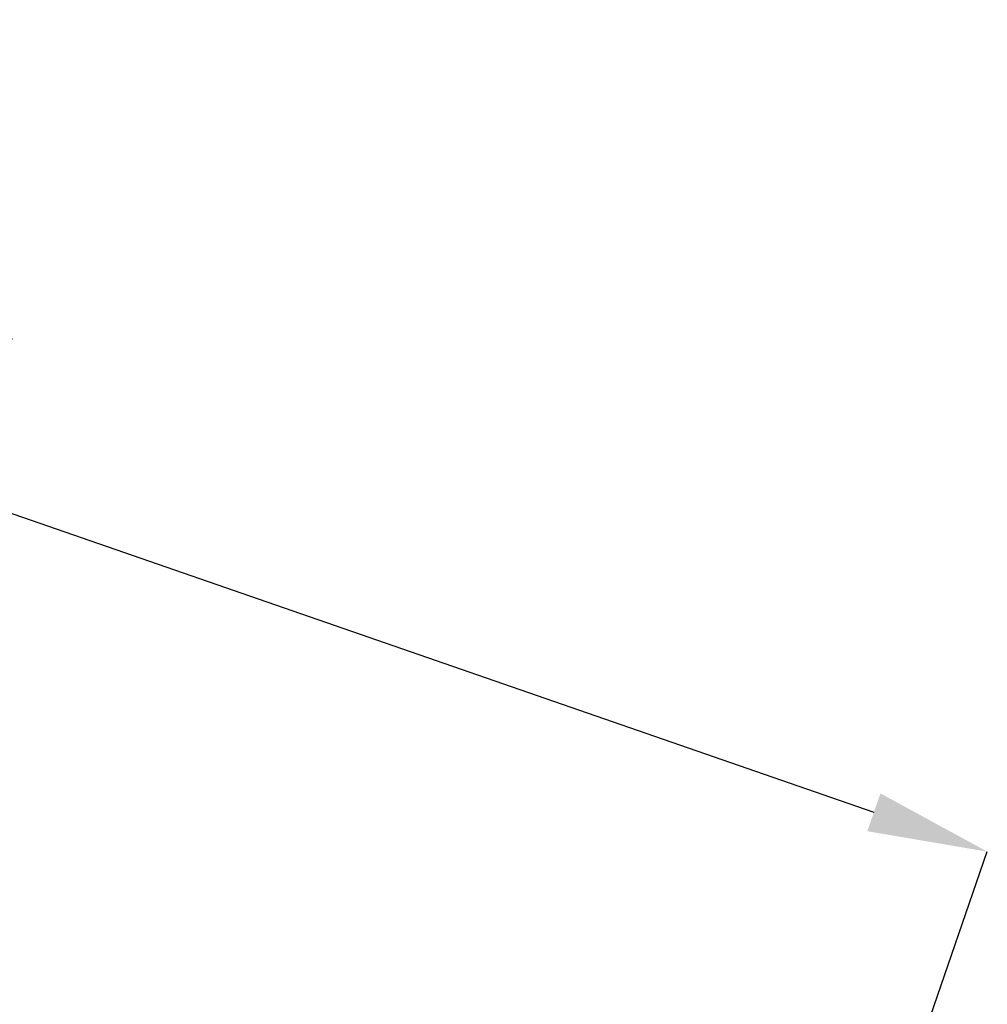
# Model space of a CAD drawing. Header units: millimetres. Extents: x 9903 to 16053, y 652 to 4977.
# Tile 64 of 83: x 11571 to 12103, y 1838 to 2379. Entities that reach past the tile are written whole.
import ezdxf

# ---------------------------------------------------------------- set-up
doc = ezdxf.new("R2010")
doc.units = ezdxf.units.MM
doc.header["$LTSCALE"] = 20
doc.header["$PDSIZE"] = -1
doc.linetypes.add('SLD-Solido', pattern=[0])
doc.layers.add('QUOTE', color=1, linetype='SLD-Solido')
doc.styles.add('SLDTEXTSTYLE2', font='GOTHIC.TTF', dxfattribs={"width": 0.913})
doc.dimstyles.new('SLDDIMSTYLE0', dxfattribs={"dimtxt": 70, "dimasz": 66.04, "dimexe": 0, "dimexo": 0.0625, "dimgap": 17.5, "dimtad": 1, "dimrnd": 1e-09, "dimzin": 12, "dimdsep": 46, "dimtxsty": 'SLDTEXTSTYLE2', "dimsah": 1, "dimcen": 0.09, "dimadec": 0, "dimazin": 3, "dimtfac": 1, "dimtofl": 0, "dimtmove": 0, "dimatfit": 3, "dimfxl": 1, "dimfrac": 2, "dimtolj": 1, "dimtzin": 12, "dimarcsym": 0})

# ---------------------------------------------------------------- blocks, each defined once
blk = doc.blocks.new('_D_3')
at = {"layer": 'Defpoints', "color": 0, "transparency": 16777216}
for p in [(10639.95, 1965.9), (12102.73, 1921.53), (11959.6, 1508.55)]:
    blk.add_point(p, dxfattribs=at)
at = {"layer": 'QUOTE', "color": 0, "lineweight": -2, "transparency": 16777216}
for p, q in [((10639.97, 1965.96), (10783.08, 2378.88)), ((10845.48, 2357.26), (12040.33, 1943.16)), ((11959.62, 1508.61), (12102.73, 1921.53))]:
    blk.add_line(p, q, dxfattribs=at)
at = {"layer": 'QUOTE', "color": 0, "transparency": 16777216}
for points in [[(10849.08, 2367.66), (10841.88, 2346.86), (10783.08, 2378.88)], [(12043.94, 1953.56), (12036.73, 1932.76), (12102.73, 1921.53)]]:
    blk.add_solid(points, dxfattribs=at)
at = {"layer": 'QUOTE', "color": 0, "transparency": 16777216, "insert": (11427.44, 2251.9), "char_height": 70, "attachment_point": 2, "rotation": 340.8853, "style": 'SLDTEXTSTYLE2'}
blk.add_mtext('\\A1;1396.65', dxfattribs=at)

msp = doc.modelspace()

# ---------------------------------------------------------------- dimensions: what is measured, and where the dimension line sits
at = {"layer": 'QUOTE'}
dim = msp.add_linear_dim(base=(12102.73, 1921.533), p1=(10639.954, 1965.897), p2=(11959.602, 1508.549), angle=340.88531, dimstyle='SLDDIMSTYLE0', dxfattribs=at)
dim.commit()
dim.dimension.update_dxf_attribs({"geometry": '_D_3', "text_midpoint": (11397.633, 2165.897), "dimtype": 160})

doc.saveas('drawing.dxf')
